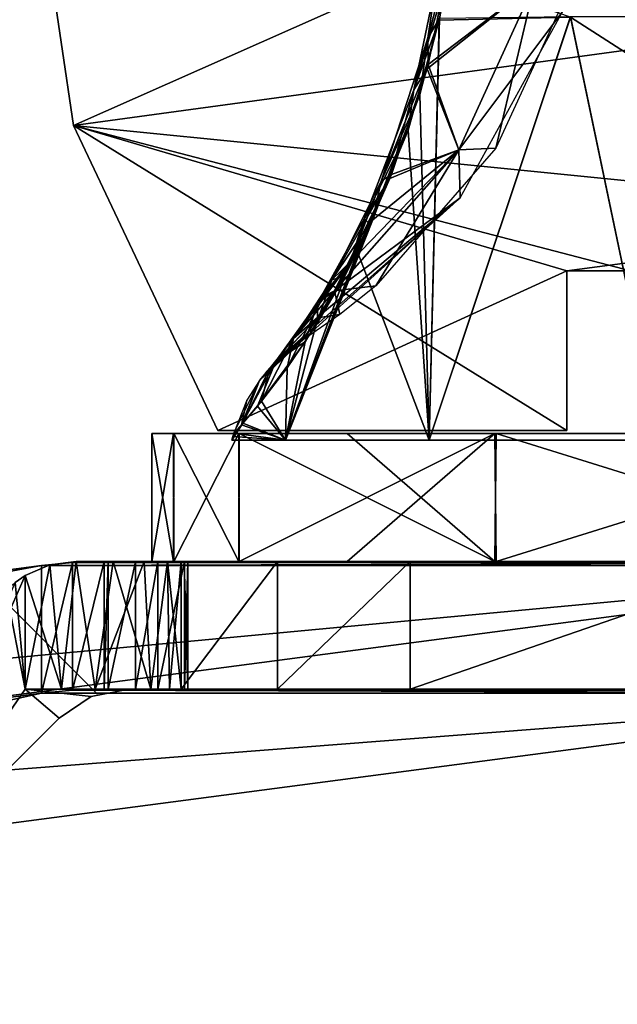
# Model space of a CAD drawing. Header units: millimetres. Extents: x -214 to 214, y -69 to 583.
# Tile 2 of 93: x -113 to -94, y -58 to -27. Entities that reach past the tile are written whole.
import ezdxf

# ---------------------------------------------------------------- set-up
doc = ezdxf.new("R2010")
doc.units = ezdxf.units.MM
doc.header["$LTSCALE"] = 62.021132
for name, color, linetype in [('10', 7, 'CONTINUOUS'), ('44', 7, 'CONTINUOUS'), ('46', 7, 'CONTINUOUS'), ('47', 7, 'CONTINUOUS'), ('50', 7, 'CONTINUOUS'), ('51', 7, 'CONTINUOUS'), ('52', 7, 'CONTINUOUS'), ('53', 7, 'CONTINUOUS'), ('643', 7, 'CONTINUOUS'), ('644', 7, 'CONTINUOUS'), ('654', 7, 'CONTINUOUS'), ('657', 7, 'CONTINUOUS'), ('658', 7, 'CONTINUOUS'), ('66', 7, 'CONTINUOUS'), ('660', 7, 'CONTINUOUS'), ('661', 7, 'CONTINUOUS'), ('662', 7, 'CONTINUOUS'), ('664', 7, 'CONTINUOUS'), ('67', 7, 'CONTINUOUS'), ('68', 7, 'CONTINUOUS'), ('696', 7, 'CONTINUOUS'), ('699', 7, 'CONTINUOUS'), ('700', 7, 'CONTINUOUS'), ('701', 7, 'CONTINUOUS'), ('702', 7, 'CONTINUOUS'), ('703', 7, 'CONTINUOUS'), ('704', 7, 'CONTINUOUS'), ('715', 7, 'CONTINUOUS'), ('8', 7, 'CONTINUOUS'), ('9', 7, 'CONTINUOUS')]:
    doc.layers.add(name, color=color, linetype=linetype)

msp = doc.modelspace()

# ---------------------------------------------------------------- linework, layer by layer
at = {"layer": '10', "color": 7, "linetype": 'Continuous'}
for points in [[(-110.95, -30.15, 1.5), (-112.5, -19.7, 1.5), (-110.95, -30.15, -1.5), (-110.95, -30.15, 1.5)], [(-112.5, -19.7, 1.5), (-112.5, -19.7, -1.5), (-110.95, -30.15, -1.5), (-112.5, -19.7, 1.5)], [(-106.433, -39.7, 1.5), (-110.95, -30.15, 1.5), (-106.433, -39.7, -1.5), (-106.433, -39.7, 1.5)], [(-110.95, -30.15, 1.5), (-110.95, -30.15, -1.5), (-106.433, -39.7, -1.5), (-110.95, -30.15, 1.5)]]:
    msp.add_3dface(points, dxfattribs=at)
at = {"layer": '44', "color": 7, "linetype": 'Continuous'}
for points in [[(-100.102, -29.175, -29.206), (-99.487, -26.785, -30.442), (-99.806, -40, -37.288), (-100.102, -29.175, -29.206)], [(-95.376, -26.739, -42.021), (-92.602, -40, -53.213), (-99.806, -40, -37.288), (-95.376, -26.739, -42.021)], [(-99.487, -26.785, -30.442), (-95.376, -26.739, -42.021), (-99.806, -40, -37.288), (-99.487, -26.785, -30.442)], [(-89.8, -26.729, -53.268), (-92.602, -40, -53.213), (-95.376, -26.739, -42.021), (-89.8, -26.729, -53.268)], [(-101.587, -33.129, -25.809), (-100.102, -29.175, -29.206), (-104.309, -40, -20.398), (-101.587, -33.129, -25.809)], [(-104.309, -40, -20.398), (-100.102, -29.175, -29.206), (-99.806, -40, -37.288), (-104.309, -40, -20.398)], [(-102.454, -34.864, -23.468), (-101.587, -33.129, -25.809), (-104.309, -40, -20.398), (-102.454, -34.864, -23.468)], [(-103.36, -36.412, -20.6), (-102.454, -34.864, -23.468), (-104.309, -40, -20.398), (-103.36, -36.412, -20.6)], [(-104.257, -37.739, -17.096), (-103.36, -36.412, -20.6), (-104.309, -40, -20.398), (-104.257, -37.739, -17.096)], [(-105.06, -38.784, -12.9), (-104.257, -37.739, -17.096), (-104.309, -40, -20.398), (-105.06, -38.784, -12.9)], [(-105.65, -39.476, -8.131), (-105.06, -38.784, -12.9), (-104.309, -40, -20.398), (-105.65, -39.476, -8.131)], [(-105.959, -39.892, -3), (-105.65, -39.476, -8.131), (-105.989, -40, -3), (-105.959, -39.892, -3)], [(-105.989, -40, -3), (-105.65, -39.476, -8.131), (-104.309, -40, -20.398), (-105.989, -40, -3)], [(-105.929, -39.783, -3), (-105.65, -39.476, -8.131), (-105.959, -39.892, -3), (-105.929, -39.783, -3)]]:
    msp.add_3dface(points, dxfattribs=at)
at = {"layer": '46', "color": 7, "linetype": 'Continuous'}
for points in [[(-99.836, -28.237, -26.315), (-96.502, -25.693, -15.93), (-99.037, -24.291, -28.194), (-99.836, -28.237, -26.315)], [(-98.884, -30.915, -15.54), (-96.502, -25.693, -15.93), (-99.836, -28.237, -26.315), (-98.884, -30.915, -15.54)], [(-98.884, -30.915, -15.54), (-95.623, -26.573, -3.001), (-96.502, -25.693, -15.93), (-98.884, -30.915, -15.54)], [(-98.833, -32.416, -3.001), (-95.623, -26.573, -3.001), (-98.884, -30.915, -15.54), (-98.833, -32.416, -3.001)], [(-100.993, -31.684, -23.008), (-98.884, -30.915, -15.54), (-99.836, -28.237, -26.315), (-100.993, -31.684, -23.008)], [(-102.789, -35.339, -15.099), (-98.833, -32.416, -3.001), (-98.884, -30.915, -15.54), (-102.789, -35.339, -15.099)], [(-102.789, -35.339, -15.099), (-98.884, -30.915, -15.54), (-102.258, -34.395, -18.022), (-102.789, -35.339, -15.099)], [(-102.258, -34.395, -18.022), (-98.884, -30.915, -15.54), (-101.63, -33.144, -20.743), (-102.258, -34.395, -18.022)], [(-101.63, -33.144, -20.743), (-98.884, -30.915, -15.54), (-100.993, -31.684, -23.008), (-101.63, -33.144, -20.743)], [(-103.786, -36.88, -3), (-98.833, -32.416, -3.001), (-103.618, -36.639, -7.406), (-103.786, -36.88, -3)], [(-103.618, -36.639, -7.406), (-98.833, -32.416, -3.001), (-103.286, -36.141, -11.351), (-103.618, -36.639, -7.406)], [(-103.286, -36.141, -11.351), (-98.833, -32.416, -3.001), (-102.789, -35.339, -15.099), (-103.286, -36.141, -11.351)]]:
    msp.add_3dface(points, dxfattribs=at)
at = {"layer": '47', "color": 7, "linetype": 'Continuous'}
for points in [[(-99.487, -26.785, -30.442), (-99.852, -27.412, -28.872), (-99.031, -21.933, -30.527), (-99.487, -26.785, -30.442)], [(-99.852, -27.412, -28.872), (-99.037, -24.291, -28.194), (-99.031, -21.933, -30.527), (-99.852, -27.412, -28.872)], [(-99.836, -28.237, -26.315), (-99.037, -24.291, -28.194), (-99.852, -27.412, -28.872), (-99.836, -28.237, -26.315)], [(-99.487, -26.785, -30.442), (-100.102, -29.175, -29.206), (-99.852, -27.412, -28.872), (-99.487, -26.785, -30.442)], [(-100.102, -29.175, -29.206), (-101.318, -31.892, -25.383), (-99.852, -27.412, -28.872), (-100.102, -29.175, -29.206)], [(-101.318, -31.892, -25.383), (-99.836, -28.237, -26.315), (-99.852, -27.412, -28.872), (-101.318, -31.892, -25.383)], [(-100.993, -31.684, -23.008), (-99.836, -28.237, -26.315), (-101.318, -31.892, -25.383), (-100.993, -31.684, -23.008)], [(-100.102, -29.175, -29.206), (-101.587, -33.129, -25.809), (-101.318, -31.892, -25.383), (-100.102, -29.175, -29.206)], [(-101.63, -33.144, -20.743), (-100.993, -31.684, -23.008), (-102.859, -34.982, -20.535), (-101.63, -33.144, -20.743)], [(-102.859, -34.982, -20.535), (-100.993, -31.684, -23.008), (-101.318, -31.892, -25.383), (-102.859, -34.982, -20.535)], [(-102.454, -34.864, -23.468), (-102.859, -34.982, -20.535), (-101.318, -31.892, -25.383), (-102.454, -34.864, -23.468)], [(-101.587, -33.129, -25.809), (-102.454, -34.864, -23.468), (-101.318, -31.892, -25.383), (-101.587, -33.129, -25.809)], [(-102.258, -34.395, -18.022), (-101.63, -33.144, -20.743), (-102.859, -34.982, -20.535), (-102.258, -34.395, -18.022)], [(-102.789, -35.339, -15.099), (-102.258, -34.395, -18.022), (-104.065, -36.82, -14.943), (-102.789, -35.339, -15.099)], [(-104.065, -36.82, -14.943), (-102.258, -34.395, -18.022), (-102.859, -34.982, -20.535), (-104.065, -36.82, -14.943)], [(-103.36, -36.412, -20.6), (-104.257, -37.739, -17.096), (-102.859, -34.982, -20.535), (-103.36, -36.412, -20.6)], [(-104.257, -37.739, -17.096), (-104.065, -36.82, -14.943), (-102.859, -34.982, -20.535), (-104.257, -37.739, -17.096)], [(-102.454, -34.864, -23.468), (-103.36, -36.412, -20.6), (-102.859, -34.982, -20.535), (-102.454, -34.864, -23.468)], [(-103.286, -36.141, -11.351), (-102.789, -35.339, -15.099), (-104.065, -36.82, -14.943), (-103.286, -36.141, -11.351)], [(-103.618, -36.639, -7.406), (-103.286, -36.141, -11.351), (-104.817, -37.774, -9.03), (-103.618, -36.639, -7.406)], [(-104.817, -37.774, -9.03), (-103.286, -36.141, -11.351), (-104.065, -36.82, -14.943), (-104.817, -37.774, -9.03)], [(-103.786, -36.88, -3), (-103.618, -36.639, -7.406), (-105.129, -38.132, -3), (-103.786, -36.88, -3)], [(-105.129, -38.132, -3), (-103.618, -36.639, -7.406), (-104.817, -37.774, -9.03), (-105.129, -38.132, -3)], [(-104.257, -37.739, -17.096), (-105.06, -38.784, -12.9), (-104.065, -36.82, -14.943), (-104.257, -37.739, -17.096)], [(-105.06, -38.784, -12.9), (-104.817, -37.774, -9.03), (-104.065, -36.82, -14.943), (-105.06, -38.784, -12.9)], [(-105.06, -38.784, -12.9), (-105.65, -39.476, -8.131), (-104.817, -37.774, -9.03), (-105.06, -38.784, -12.9)], [(-105.65, -39.476, -8.131), (-105.129, -38.132, -3), (-104.817, -37.774, -9.03), (-105.65, -39.476, -8.131)], [(-105.65, -39.476, -8.131), (-105.929, -39.783, -3), (-105.129, -38.132, -3), (-105.65, -39.476, -8.131)]]:
    msp.add_3dface(points, dxfattribs=at)
at = {"layer": '50', "color": 7, "linetype": 'Continuous'}
for points in [[(-99.5, -26.849, 30.417), (-95.379, -26.753, 42.017), (-99.225, -25.432, 30.942), (-99.5, -26.849, 30.417)], [(-92.602, -40, 53.213), (-95.379, -26.753, 42.017), (-99.806, -40, 37.288), (-92.602, -40, 53.213)], [(-95.379, -26.753, 42.017), (-99.5, -26.849, 30.417), (-99.806, -40, 37.288), (-95.379, -26.753, 42.017)], [(-90.237, -30.058, 53.259), (-89.801, -26.742, 53.268), (-95.379, -26.753, 42.017), (-90.237, -30.058, 53.259)], [(-92.602, -40, 53.213), (-90.237, -30.058, 53.259), (-95.379, -26.753, 42.017), (-92.602, -40, 53.213)], [(-99.5, -26.849, 30.417), (-100.462, -30.301, 28.44), (-99.806, -40, 37.288), (-99.5, -26.849, 30.417)], [(-100.462, -30.301, 28.44), (-102.058, -34.109, 24.578), (-99.806, -40, 37.288), (-100.462, -30.301, 28.44)], [(-102.058, -34.109, 24.578), (-103.693, -36.927, 19.394), (-104.309, -40, 20.398), (-102.058, -34.109, 24.578)], [(-99.806, -40, 37.288), (-102.058, -34.109, 24.578), (-104.309, -40, 20.398), (-99.806, -40, 37.288)], [(-103.693, -36.927, 19.394), (-105.188, -38.939, 12.062), (-104.309, -40, 20.398), (-103.693, -36.927, 19.394)], [(-105.188, -38.939, 12.062), (-105.689, -39.52, 7.673), (-104.309, -40, 20.398), (-105.188, -38.939, 12.062)], [(-105.689, -39.52, 7.673), (-105.929, -39.783, 3), (-104.309, -40, 20.398), (-105.689, -39.52, 7.673)], [(-105.959, -39.892, 3), (-105.989, -40, 3), (-104.309, -40, 20.398), (-105.959, -39.892, 3)], [(-105.929, -39.783, 3), (-105.959, -39.892, 3), (-104.309, -40, 20.398), (-105.929, -39.783, 3)]]:
    msp.add_3dface(points, dxfattribs=at)
at = {"layer": '51', "color": 7, "linetype": 'Continuous'}
for points in [[(-102.284, -34.444, 17.893), (-102.78, -35.323, 15.162), (-103.218, -35.547, 18.645), (-102.284, -34.444, 17.893)], [(-102.78, -35.323, 15.162), (-103.306, -36.172, 11.163), (-103.305, -35.709, 18.742), (-102.78, -35.323, 15.162)], [(-103.218, -35.547, 18.645), (-102.78, -35.323, 15.162), (-103.305, -35.709, 18.742), (-103.218, -35.547, 18.645)], [(-103.693, -36.927, 19.394), (-103.305, -35.709, 18.742), (-104.616, -37.532, 11.029), (-103.693, -36.927, 19.394)], [(-103.305, -35.709, 18.742), (-103.306, -36.172, 11.163), (-104.616, -37.532, 11.029), (-103.305, -35.709, 18.742)], [(-103.306, -36.172, 11.163), (-103.627, -36.653, 7.252), (-104.616, -37.532, 11.029), (-103.306, -36.172, 11.163)], [(-103.627, -36.653, 7.252), (-103.786, -36.88, 3), (-104.616, -37.532, 11.029), (-103.627, -36.653, 7.252)], [(-105.188, -38.939, 12.062), (-103.693, -36.927, 19.394), (-104.616, -37.532, 11.029), (-105.188, -38.939, 12.062)], [(-103.786, -36.88, 3), (-104.377, -37.319, 2.999), (-104.616, -37.532, 11.029), (-103.786, -36.88, 3)], [(-105.689, -39.52, 7.673), (-105.188, -38.939, 12.062), (-104.616, -37.532, 11.029), (-105.689, -39.52, 7.673)], [(-105.689, -39.52, 7.673), (-104.616, -37.532, 11.029), (-105.128, -38.131, 2.999), (-105.689, -39.52, 7.673)], [(-104.616, -37.532, 11.029), (-104.897, -37.841, 2.998), (-105.128, -38.131, 2.999), (-104.616, -37.532, 11.029)], [(-104.377, -37.319, 2.999), (-104.897, -37.841, 2.998), (-104.616, -37.532, 11.029), (-104.377, -37.319, 2.999)], [(-105.689, -39.52, 7.673), (-105.128, -38.131, 2.999), (-105.521, -38.755, 3.002), (-105.689, -39.52, 7.673)], [(-105.929, -39.783, 3), (-105.689, -39.52, 7.673), (-105.521, -38.755, 3.002), (-105.929, -39.783, 3)]]:
    msp.add_3dface(points, dxfattribs=at)
at = {"layer": '52', "color": 7, "linetype": 'Continuous'}
for points in [[(-99.051, -24.389, 28.164), (-96.502, -25.693, 15.93), (-99.875, -28.378, 26.218), (-99.051, -24.389, 28.164)], [(-96.502, -25.693, 15.93), (-98.884, -30.915, 15.54), (-99.875, -28.378, 26.218), (-96.502, -25.693, 15.93)], [(-96.502, -25.693, 15.93), (-97.719, -30.862, 3.001), (-98.884, -30.915, 15.54), (-96.502, -25.693, 15.93)], [(-95.331, -25.663, 3.001), (-97.719, -30.862, 3.001), (-96.502, -25.693, 15.93), (-95.331, -25.663, 3.001)], [(-99.875, -28.378, 26.218), (-98.884, -30.915, 15.54), (-101.044, -31.809, 22.842), (-99.875, -28.378, 26.218)], [(-101.482, -35.172, 3), (-102.78, -35.323, 15.162), (-98.884, -30.915, 15.54), (-101.482, -35.172, 3)], [(-98.884, -30.915, 15.54), (-102.78, -35.323, 15.162), (-101.044, -31.809, 22.842), (-98.884, -30.915, 15.54)], [(-97.719, -30.862, 3.001), (-101.482, -35.172, 3), (-98.884, -30.915, 15.54), (-97.719, -30.862, 3.001)], [(-101.044, -31.809, 22.842), (-102.78, -35.323, 15.162), (-101.671, -33.23, 20.586), (-101.044, -31.809, 22.842)], [(-102.78, -35.323, 15.162), (-102.284, -34.444, 17.893), (-101.671, -33.23, 20.586), (-102.78, -35.323, 15.162)], [(-103.306, -36.172, 11.163), (-102.78, -35.323, 15.162), (-102.604, -36.067, 3), (-103.306, -36.172, 11.163)], [(-102.604, -36.067, 3), (-102.78, -35.323, 15.162), (-101.482, -35.172, 3), (-102.604, -36.067, 3)], [(-103.786, -36.88, 3), (-103.306, -36.172, 11.163), (-102.604, -36.067, 3), (-103.786, -36.88, 3)], [(-103.786, -36.88, 3), (-103.627, -36.653, 7.252), (-103.306, -36.172, 11.163), (-103.786, -36.88, 3)]]:
    msp.add_3dface(points, dxfattribs=at)
at = {"layer": '53', "color": 7, "linetype": 'Continuous'}
for points in [[(-99.225, -25.432, 30.942), (-99.202, -23.812, 30.197), (-100.292, -29.033, 27.906), (-99.225, -25.432, 30.942)], [(-99.202, -23.812, 30.197), (-99.051, -24.389, 28.164), (-100.292, -29.033, 27.906), (-99.202, -23.812, 30.197)], [(-99.051, -24.389, 28.164), (-99.875, -28.378, 26.218), (-100.292, -29.033, 27.906), (-99.051, -24.389, 28.164)], [(-99.5, -26.849, 30.417), (-99.225, -25.432, 30.942), (-100.292, -29.033, 27.906), (-99.5, -26.849, 30.417)], [(-100.462, -30.301, 28.44), (-99.5, -26.849, 30.417), (-100.292, -29.033, 27.906), (-100.462, -30.301, 28.44)], [(-99.875, -28.378, 26.218), (-101.044, -31.809, 22.842), (-100.292, -29.033, 27.906), (-99.875, -28.378, 26.218)], [(-100.462, -30.301, 28.44), (-100.292, -29.033, 27.906), (-101.846, -33.069, 23.9), (-100.462, -30.301, 28.44)], [(-100.292, -29.033, 27.906), (-101.044, -31.809, 22.842), (-101.846, -33.069, 23.9), (-100.292, -29.033, 27.906)], [(-102.058, -34.109, 24.578), (-100.462, -30.301, 28.44), (-101.846, -33.069, 23.9), (-102.058, -34.109, 24.578)], [(-101.044, -31.809, 22.842), (-101.671, -33.23, 20.586), (-101.846, -33.069, 23.9), (-101.044, -31.809, 22.842)], [(-103.305, -35.709, 18.742), (-102.058, -34.109, 24.578), (-101.846, -33.069, 23.9), (-103.305, -35.709, 18.742)], [(-103.218, -35.547, 18.645), (-103.305, -35.709, 18.742), (-101.846, -33.069, 23.9), (-103.218, -35.547, 18.645)], [(-102.284, -34.444, 17.893), (-103.218, -35.547, 18.645), (-101.846, -33.069, 23.9), (-102.284, -34.444, 17.893)], [(-101.671, -33.23, 20.586), (-102.284, -34.444, 17.893), (-101.846, -33.069, 23.9), (-101.671, -33.23, 20.586)], [(-103.693, -36.927, 19.394), (-102.058, -34.109, 24.578), (-103.305, -35.709, 18.742), (-103.693, -36.927, 19.394)]]:
    msp.add_3dface(points, dxfattribs=at)
at = {"layer": '643', "color": 7, "linetype": 'Continuous'}
for points in [[(-112.468, -47.8, -19), (-111.326, -47.8, -19.134), (-109.216, -47.8, -19), (-112.468, -47.8, -19)], [(-112.468, -47.8, 19), (-109.216, -47.8, 19), (-111.326, -47.8, 19.134), (-112.468, -47.8, 19)], [(-111.326, -47.8, -19.134), (-110.272, -47.8, -19.509), (-109.216, -47.8, -19), (-111.326, -47.8, -19.134)], [(-111.326, -47.8, 19.134), (-109.216, -47.8, 19), (-110.272, -47.8, 19.509), (-111.326, -47.8, 19.134)], [(-110.272, -47.8, -19.509), (-108.533, -47.8, -20.915), (-109.216, -47.8, -19), (-110.272, -47.8, -19.509)], [(-110.272, -47.8, 19.509), (-109.216, -47.8, 19), (-108.533, -47.8, 20.915), (-110.272, -47.8, 19.509)], [(-109.998, -47.8, 28.866), (-109.868, -47.8, 28.791), (-79.998, -47.8, 80.828), (-109.998, -47.8, 28.866)], [(-109.868, -47.8, 28.791), (-109.009, -47.8, 28.163), (-79.998, -47.8, 80.828), (-109.868, -47.8, 28.791)], [(-109.216, -47.8, -19), (-108.533, -47.8, -20.915), (-109.216, -47.8, 19), (-109.216, -47.8, -19)], [(-109.216, -47.8, 19), (-108.533, -47.8, -20.915), (-108.533, -47.8, 20.915), (-109.216, -47.8, 19)], [(-109.009, -47.8, 28.163), (-108.316, -47.8, 27.39), (-79.998, -47.8, 80.828), (-109.009, -47.8, 28.163)], [(-108.533, -47.8, -20.915), (-107.947, -47.8, -21.868), (-108.533, -47.8, 20.915), (-108.533, -47.8, -20.915)], [(-108.533, -47.8, 20.915), (-107.947, -47.8, -21.868), (-107.947, -47.8, 21.868), (-108.533, -47.8, 20.915)], [(-108.316, -47.8, 27.39), (-107.476, -47.8, 25.49), (-79.998, -47.8, 80.828), (-108.316, -47.8, 27.39)], [(-107.947, -47.8, -21.868), (-107.578, -47.8, -22.957), (-107.947, -47.8, 21.868), (-107.947, -47.8, -21.868)], [(-107.947, -47.8, 21.868), (-107.578, -47.8, -22.957), (-107.578, -47.8, 22.957), (-107.947, -47.8, 21.868)], [(-107.578, -47.8, -22.957), (-104.559, -47.8, -34.162), (-107.578, -47.8, 22.957), (-107.578, -47.8, -22.957)], [(-107.578, -47.8, 22.957), (-104.559, -47.8, -34.162), (-107.531, -47.8, 23.177), (-107.578, -47.8, 22.957)], [(-107.531, -47.8, 23.177), (-104.559, -47.8, -34.162), (-107.483, -47.8, 23.398), (-107.531, -47.8, 23.177)], [(-107.483, -47.8, 23.398), (-104.559, -47.8, -34.162), (-107.37, -47.8, 24.456), (-107.483, -47.8, 23.398)], [(-107.37, -47.8, 24.456), (-88.818, -47.8, -64.894), (-107.476, -47.8, 25.49), (-107.37, -47.8, 24.456)], [(-107.476, -47.8, 25.49), (-88.818, -47.8, -64.894), (-79.998, -47.8, 80.828), (-107.476, -47.8, 25.49)], [(-100.401, -47.8, -44.938), (-88.818, -47.8, -64.894), (-107.37, -47.8, 24.456), (-100.401, -47.8, -44.938)], [(-104.559, -47.8, -34.162), (-100.401, -47.8, -44.938), (-107.37, -47.8, 24.456), (-104.559, -47.8, -34.162)]]:
    msp.add_3dface(points, dxfattribs=at)
at = {"layer": '644', "color": 7, "linetype": 'Continuous'}
for points in [[(-110.873, -43.8, 19.261), (-109.706, -43.8, 19.832), (-110.873, -43.8, -19.261), (-110.873, -43.8, 19.261)], [(-110.873, -43.8, -19.261), (-109.706, -43.8, 19.832), (-109.706, -43.8, -19.832), (-110.873, -43.8, -19.261)], [(-109.998, -43.8, 28.866), (-79.998, -43.8, 80.828), (-109.868, -43.8, 28.791), (-109.998, -43.8, 28.866)], [(-109.868, -43.8, 28.791), (-79.998, -43.8, 80.828), (-109.009, -43.8, 28.163), (-109.868, -43.8, 28.791)], [(-109.706, -43.8, 19.832), (-108.737, -43.8, 20.674), (-109.706, -43.8, -19.832), (-109.706, -43.8, 19.832)], [(-109.706, -43.8, -19.832), (-108.737, -43.8, 20.674), (-108.737, -43.8, -20.674), (-109.706, -43.8, -19.832)], [(-109.009, -43.8, 28.163), (-79.998, -43.8, 80.828), (-108.316, -43.8, 27.39), (-109.009, -43.8, 28.163)], [(-108.737, -43.8, 20.674), (-108.012, -43.8, 21.732), (-108.737, -43.8, -20.674), (-108.737, -43.8, 20.674)], [(-108.737, -43.8, -20.674), (-108.012, -43.8, 21.732), (-108.012, -43.8, -21.732), (-108.737, -43.8, -20.674)], [(-108.316, -43.8, 27.39), (-79.998, -43.8, 80.828), (-107.476, -43.8, 25.49), (-108.316, -43.8, 27.39)], [(-108.012, -43.8, 21.732), (-107.578, -43.8, 22.957), (-108.012, -43.8, -21.732), (-108.012, -43.8, 21.732)], [(-108.012, -43.8, -21.732), (-107.578, -43.8, 22.957), (-107.578, -43.8, -22.957), (-108.012, -43.8, -21.732)], [(-107.483, -43.8, 23.398), (-107.37, -43.8, 24.456), (-107.578, -43.8, -22.957), (-107.483, -43.8, 23.398)], [(-107.578, -43.8, -22.957), (-107.37, -43.8, 24.456), (-104.559, -43.8, -34.162), (-107.578, -43.8, -22.957)], [(-107.531, -43.8, 23.177), (-107.483, -43.8, 23.398), (-107.578, -43.8, -22.957), (-107.531, -43.8, 23.177)], [(-107.578, -43.8, 22.957), (-107.531, -43.8, 23.177), (-107.578, -43.8, -22.957), (-107.578, -43.8, 22.957)], [(-107.476, -43.8, 25.49), (-79.998, -43.8, 80.828), (-107.37, -43.8, 24.456), (-107.476, -43.8, 25.49)], [(-107.37, -43.8, 24.456), (-79.998, -43.8, 80.828), (-104.559, -43.8, -34.162), (-107.37, -43.8, 24.456)], [(-104.559, -43.8, -34.162), (-79.998, -43.8, 80.828), (-100.401, -43.8, -44.938), (-104.559, -43.8, -34.162)], [(-100.401, -43.8, -44.938), (-79.998, -43.8, 80.828), (-88.818, -43.8, -64.894), (-100.401, -43.8, -44.938)]]:
    msp.add_3dface(points, dxfattribs=at)
at = {"layer": '654', "color": 7, "linetype": 'Continuous'}
for points in [[(-104.559, -47.8, -34.162), (-107.578, -47.8, -22.957), (-104.559, -43.8, -34.162), (-104.559, -47.8, -34.162)], [(-107.578, -47.8, -22.957), (-107.578, -43.8, -22.957), (-104.559, -43.8, -34.162), (-107.578, -47.8, -22.957)], [(-100.401, -47.8, -44.938), (-104.559, -47.8, -34.162), (-100.401, -43.8, -44.938), (-100.401, -47.8, -44.938)], [(-104.559, -47.8, -34.162), (-104.559, -43.8, -34.162), (-100.401, -43.8, -44.938), (-104.559, -47.8, -34.162)], [(-88.818, -47.8, -64.894), (-100.401, -47.8, -44.938), (-88.818, -43.8, -64.894), (-88.818, -47.8, -64.894)], [(-100.401, -47.8, -44.938), (-100.401, -43.8, -44.938), (-88.818, -43.8, -64.894), (-100.401, -47.8, -44.938)]]:
    msp.add_3dface(points, dxfattribs=at)
at = {"layer": '657', "color": 7, "linetype": 'Continuous'}
for points in [[(-111.326, -47.8, -19.134), (-112.468, -47.8, -19), (-111.694, -43.911, -19.06), (-111.326, -47.8, -19.134)], [(-112.468, -47.8, -19), (-112.468, -44.242, -19), (-111.694, -43.911, -19.06), (-112.468, -47.8, -19)], [(-110.873, -43.8, -19.261), (-111.326, -47.8, -19.134), (-111.694, -43.911, -19.06), (-110.873, -43.8, -19.261)], [(-110.272, -47.8, -19.509), (-111.326, -47.8, -19.134), (-110.873, -43.8, -19.261), (-110.272, -47.8, -19.509)], [(-110.272, -47.8, -19.509), (-110.873, -43.8, -19.261), (-109.706, -43.8, -19.832), (-110.272, -47.8, -19.509)], [(-108.533, -47.8, -20.915), (-110.272, -47.8, -19.509), (-108.737, -43.8, -20.674), (-108.533, -47.8, -20.915)], [(-110.272, -47.8, -19.509), (-109.706, -43.8, -19.832), (-108.737, -43.8, -20.674), (-110.272, -47.8, -19.509)], [(-108.533, -47.8, -20.915), (-108.737, -43.8, -20.674), (-108.012, -43.8, -21.732), (-108.533, -47.8, -20.915)], [(-107.947, -47.8, -21.868), (-108.533, -47.8, -20.915), (-108.012, -43.8, -21.732), (-107.947, -47.8, -21.868)], [(-107.947, -47.8, -21.868), (-108.012, -43.8, -21.732), (-107.578, -43.8, -22.957), (-107.947, -47.8, -21.868)], [(-107.578, -47.8, -22.957), (-107.947, -47.8, -21.868), (-107.578, -43.8, -22.957), (-107.578, -47.8, -22.957)]]:
    msp.add_3dface(points, dxfattribs=at)
at = {"layer": '658', "color": 7, "linetype": 'Continuous'}
for points in [[(-112.468, -44.242, -19), (-112.468, -47.8, -19), (-116.793, -54.093, -19), (-112.468, -44.242, -19)], [(-112.781, -44.457, -19), (-112.468, -44.242, -19), (-116.793, -54.093, -19), (-112.781, -44.457, -19)], [(-116.793, -54.093, -19), (-112.468, -47.8, -19), (-111.408, -48.708, -19), (-116.793, -54.093, -19)], [(-112.468, -47.8, -19), (-109.216, -47.8, -19), (-110.402, -48.036, -19), (-112.468, -47.8, -19)], [(-111.408, -48.708, -19), (-112.468, -47.8, -19), (-110.402, -48.036, -19), (-111.408, -48.708, -19)]]:
    msp.add_3dface(points, dxfattribs=at)
at = {"layer": '66', "color": 7, "linetype": 'Continuous'}
for points in [[(-108.5, -39.8), (-107.816, -39.8, -12.162), (-108.5, -43.8), (-108.5, -39.8)], [(-108.5, -43.8), (-107.816, -39.8, -12.162), (-107.814, -43.8, -12.179), (-108.5, -43.8)], [(-107.816, -39.8, -12.162), (-105.774, -39.8, -24.162), (-107.814, -43.8, -12.179), (-107.816, -39.8, -12.162)], [(-107.814, -43.8, -12.179), (-105.774, -39.8, -24.162), (-105.764, -43.8, -24.211), (-107.814, -43.8, -12.179)], [(-105.774, -39.8, -24.162), (-97.752, -39.8, -47.084), (-105.764, -43.8, -24.211), (-105.774, -39.8, -24.162)], [(-105.764, -43.8, -24.211), (-97.752, -39.8, -47.084), (-102.378, -43.8, -35.931), (-105.764, -43.8, -24.211)], [(-102.378, -43.8, -35.931), (-97.752, -39.8, -47.084), (-97.708, -43.8, -47.174), (-102.378, -43.8, -35.931)], [(-97.752, -39.8, -47.084), (-84.833, -39.8, -67.643), (-97.708, -43.8, -47.174), (-97.752, -39.8, -47.084)], [(-97.708, -43.8, -47.174), (-84.833, -39.8, -67.643), (-84.775, -43.8, -67.716), (-97.708, -43.8, -47.174)]]:
    msp.add_3dface(points, dxfattribs=at)
at = {"layer": '660', "color": 7, "linetype": 'Continuous'}
for points in [[(-111.694, -43.911, -19.06), (-112.468, -44.242, -19), (-111.694, -43.911, 19.06), (-111.694, -43.911, -19.06)], [(-111.694, -43.911, 19.06), (-112.468, -44.242, -19), (-112.468, -44.242, 19), (-111.694, -43.911, 19.06)], [(-110.873, -43.8, 19.261), (-110.873, -43.8, -19.261), (-111.694, -43.911, -19.06), (-110.873, -43.8, 19.261)], [(-110.873, -43.8, 19.261), (-111.694, -43.911, -19.06), (-111.694, -43.911, 19.06), (-110.873, -43.8, 19.261)], [(-112.468, -44.242, -19), (-112.781, -44.457, -19), (-112.468, -44.242, 19), (-112.468, -44.242, -19)], [(-112.468, -44.242, 19), (-112.781, -44.457, -19), (-112.781, -44.457, 19), (-112.468, -44.242, 19)]]:
    msp.add_3dface(points, dxfattribs=at)
at = {"layer": '661', "color": 7, "linetype": 'Continuous'}
for points in [[(-111.326, -47.8, 19.134), (-111.694, -43.911, 19.06), (-112.468, -44.242, 19), (-111.326, -47.8, 19.134)], [(-111.326, -47.8, 19.134), (-110.873, -43.8, 19.261), (-111.694, -43.911, 19.06), (-111.326, -47.8, 19.134)], [(-111.326, -47.8, 19.134), (-110.272, -47.8, 19.509), (-110.873, -43.8, 19.261), (-111.326, -47.8, 19.134)], [(-110.272, -47.8, 19.509), (-109.706, -43.8, 19.832), (-110.873, -43.8, 19.261), (-110.272, -47.8, 19.509)], [(-110.272, -47.8, 19.509), (-108.533, -47.8, 20.915), (-109.706, -43.8, 19.832), (-110.272, -47.8, 19.509)], [(-108.533, -47.8, 20.915), (-108.737, -43.8, 20.674), (-109.706, -43.8, 19.832), (-108.533, -47.8, 20.915)], [(-108.533, -47.8, 20.915), (-108.012, -43.8, 21.732), (-108.737, -43.8, 20.674), (-108.533, -47.8, 20.915)], [(-108.533, -47.8, 20.915), (-107.947, -47.8, 21.868), (-108.012, -43.8, 21.732), (-108.533, -47.8, 20.915)], [(-107.947, -47.8, 21.868), (-107.578, -47.8, 22.957), (-108.012, -43.8, 21.732), (-107.947, -47.8, 21.868)], [(-107.578, -47.8, 22.957), (-107.578, -43.8, 22.957), (-108.012, -43.8, 21.732), (-107.578, -47.8, 22.957)], [(-112.468, -47.8, 19), (-111.326, -47.8, 19.134), (-112.468, -44.242, 19), (-112.468, -47.8, 19)]]:
    msp.add_3dface(points, dxfattribs=at)
at = {"layer": '662', "color": 7, "linetype": 'Continuous'}
for points in [[(-112.468, -47.8, 19), (-112.468, -44.242, 19), (-112.781, -44.457, 19), (-112.468, -47.8, 19)], [(-112.468, -47.8, 19), (-113.065, -44.708, 19), (-116.793, -54.093, 19), (-112.468, -47.8, 19)], [(-112.468, -47.8, 19), (-112.781, -44.457, 19), (-113.065, -44.708, 19), (-112.468, -47.8, 19)], [(-111.408, -48.708, 19), (-112.468, -47.8, 19), (-116.793, -54.093, 19), (-111.408, -48.708, 19)], [(-109.216, -47.8, 19), (-112.468, -47.8, 19), (-110.402, -48.036, 19), (-109.216, -47.8, 19)], [(-110.402, -48.036, 19), (-112.468, -47.8, 19), (-111.408, -48.708, 19), (-110.402, -48.036, 19)]]:
    msp.add_3dface(points, dxfattribs=at)
at = {"layer": '664', "color": 7, "linetype": 'Continuous'}
for points in [[(-120.328, -57.628, 14), (-111.408, -48.708, 19), (-120.206, -57.506, 15.303), (-120.328, -57.628, 14)], [(-111.408, -48.708, 19), (-120.328, -57.628, 14), (-117.5, -54.8, 14), (-111.408, -48.708, 19)], [(-120.206, -57.506, 15.303), (-111.408, -48.708, 19), (-119.852, -57.152, 16.505), (-120.206, -57.506, 15.303)], [(-111.408, -48.708, -14), (-117.5, -54.8, -14), (-120.206, -57.506, -15.303), (-111.408, -48.708, -14)], [(-119.852, -57.152, -16.504), (-111.408, -48.708, -14), (-120.206, -57.506, -15.303), (-119.852, -57.152, -16.504)], [(-119.852, -57.152, 16.505), (-111.408, -48.708, 19), (-118.564, -55.864, 18.327), (-119.852, -57.152, 16.505)], [(-118.564, -55.864, -18.326), (-111.408, -48.708, -14), (-119.852, -57.152, -16.504), (-118.564, -55.864, -18.326)], [(-118.564, -55.864, 18.327), (-111.408, -48.708, 19), (-117.714, -55.014, 18.827), (-118.564, -55.864, 18.327)], [(-117.714, -55.014, -18.827), (-111.408, -48.708, -14), (-118.564, -55.864, -18.326), (-117.714, -55.014, -18.827)], [(-116.793, -54.093, -19), (-111.408, -48.708, -14), (-117.714, -55.014, -18.827), (-116.793, -54.093, -19)], [(-111.408, -48.708, 19), (-116.793, -54.093, 19), (-117.714, -55.014, 18.827), (-111.408, -48.708, 19)], [(-111.408, -48.708, 14), (-111.408, -48.708, 19), (-117.5, -54.8, 14), (-111.408, -48.708, 14)], [(-116.793, -54.093, -19), (-111.408, -48.708, -19), (-111.408, -48.708, -14), (-116.793, -54.093, -19)]]:
    msp.add_3dface(points, dxfattribs=at)
at = {"layer": '67', "color": 7, "linetype": 'Continuous'}
for points in [[(-108.5, -39.8), (-108.5, -43.8), (-107.817, -43.8, 12.154), (-108.5, -39.8)], [(-107.813, -39.8, 12.187), (-108.5, -39.8), (-107.817, -43.8, 12.154), (-107.813, -39.8, 12.187)], [(-105.776, -43.8, 24.16), (-107.813, -39.8, 12.187), (-107.817, -43.8, 12.154), (-105.776, -43.8, 24.16)], [(-105.763, -39.8, 24.214), (-107.813, -39.8, 12.187), (-105.776, -43.8, 24.16), (-105.763, -39.8, 24.214)], [(-97.75, -43.8, 47.087), (-105.763, -39.8, 24.214), (-105.776, -43.8, 24.16), (-97.75, -43.8, 47.087)], [(-102.377, -39.8, 35.93), (-105.763, -39.8, 24.214), (-97.75, -43.8, 47.087), (-102.377, -39.8, 35.93)], [(-97.71, -39.8, 47.171), (-102.377, -39.8, 35.93), (-97.75, -43.8, 47.087), (-97.71, -39.8, 47.171)], [(-84.835, -43.8, 67.641), (-97.71, -39.8, 47.171), (-97.75, -43.8, 47.087), (-84.835, -43.8, 67.641)], [(-84.773, -39.8, 67.718), (-97.71, -39.8, 47.171), (-84.835, -43.8, 67.641), (-84.773, -39.8, 67.718)]]:
    msp.add_3dface(points, dxfattribs=at)
at = {"layer": '68', "color": 7, "linetype": 'Continuous'}
for points in [[(108.5, -39.8), (107.813, -39.8, -12.187), (-108.5, -39.8), (108.5, -39.8)], [(108.5, -39.8), (-108.5, -39.8), (-107.813, -39.8, 12.187), (108.5, -39.8)], [(107.813, -39.8, -12.187), (-107.816, -39.8, -12.162), (-108.5, -39.8), (107.813, -39.8, -12.187)], [(107.813, -39.8, -12.187), (-105.774, -39.8, -24.162), (-107.816, -39.8, -12.162), (107.813, -39.8, -12.187)], [(108.5, -39.8), (-107.813, -39.8, 12.187), (107.816, -39.8, 12.162), (108.5, -39.8)], [(-107.813, -39.8, 12.187), (-105.763, -39.8, 24.214), (105.774, -39.8, 24.162), (-107.813, -39.8, 12.187)], [(-107.813, -39.8, 12.187), (105.774, -39.8, 24.162), (107.816, -39.8, 12.162), (-107.813, -39.8, 12.187)], [(107.813, -39.8, -12.187), (105.763, -39.8, -24.214), (-105.774, -39.8, -24.162), (107.813, -39.8, -12.187)], [(105.763, -39.8, -24.214), (102.377, -39.8, -35.93), (-105.774, -39.8, -24.162), (105.763, -39.8, -24.214)], [(102.377, -39.8, -35.93), (-97.752, -39.8, -47.084), (-105.774, -39.8, -24.162), (102.377, -39.8, -35.93)], [(-105.763, -39.8, 24.214), (-102.377, -39.8, 35.93), (105.774, -39.8, 24.162), (-105.763, -39.8, 24.214)], [(-102.377, -39.8, 35.93), (-97.71, -39.8, 47.171), (97.752, -39.8, 47.084), (-102.377, -39.8, 35.93)], [(-102.377, -39.8, 35.93), (97.752, -39.8, 47.084), (105.774, -39.8, 24.162), (-102.377, -39.8, 35.93)], [(102.377, -39.8, -35.93), (97.71, -39.8, -47.171), (-97.752, -39.8, -47.084), (102.377, -39.8, -35.93)], [(97.71, -39.8, -47.171), (-84.833, -39.8, -67.643), (-97.752, -39.8, -47.084), (97.71, -39.8, -47.171)], [(-97.71, -39.8, 47.171), (-84.773, -39.8, 67.718), (84.833, -39.8, 67.643), (-97.71, -39.8, 47.171)], [(-97.71, -39.8, 47.171), (84.833, -39.8, 67.643), (97.752, -39.8, 47.084), (-97.71, -39.8, 47.171)]]:
    msp.add_3dface(points, dxfattribs=at)
at = {"layer": '696', "color": 7, "linetype": 'Continuous'}
for points in [[(-81.959, -43.929, 81.96), (-156.015, -53.671, 124.716), (-81.959, -47.929, 81.96), (-81.959, -43.929, 81.96)], [(-81.959, -47.929, 81.96), (-156.015, -53.671, 124.716), (-156.015, -57.671, 124.716), (-81.959, -47.929, 81.96)]]:
    msp.add_3dface(points, dxfattribs=at)
at = {"layer": '699', "color": 7, "linetype": 'Continuous'}
for points in [[(-156.015, -57.671, 124.716), (-186.015, -57.671, 72.755), (-111.959, -47.929, 29.998), (-156.015, -57.671, 124.716)], [(-81.959, -47.929, 81.96), (-156.015, -57.671, 124.716), (-111.959, -47.929, 29.998), (-81.959, -47.929, 81.96)]]:
    msp.add_3dface(points, dxfattribs=at)
at = {"layer": '700', "color": 7, "linetype": 'Continuous'}
for points in [[(-81.959, -47.929, 81.96), (-111.959, -47.929, 29.998), (-110.98, -47.832, 29.433), (-81.959, -47.929, 81.96)], [(-109.998, -47.8, 28.866), (-80.98, -47.832, 81.395), (-110.98, -47.832, 29.433), (-109.998, -47.8, 28.866)], [(-80.98, -47.832, 81.395), (-81.959, -47.929, 81.96), (-110.98, -47.832, 29.433), (-80.98, -47.832, 81.395)], [(-109.998, -47.8, 28.866), (-79.998, -47.8, 80.828), (-80.98, -47.832, 81.395), (-109.998, -47.8, 28.866)]]:
    msp.add_3dface(points, dxfattribs=at)
at = {"layer": '701', "color": 7, "linetype": 'Continuous'}
for points in [[(-111.959, -47.929, 29.998), (-186.015, -57.671, 72.755), (-111.959, -43.929, 29.998), (-111.959, -47.929, 29.998)], [(-111.959, -43.929, 29.998), (-186.015, -57.671, 72.755), (-186.015, -53.671, 72.755), (-111.959, -43.929, 29.998)], [(-110.98, -47.832, 29.433), (-111.959, -47.929, 29.998), (-110.98, -43.832, 29.433), (-110.98, -47.832, 29.433)], [(-110.98, -43.832, 29.433), (-111.959, -47.929, 29.998), (-111.959, -43.929, 29.998), (-110.98, -43.832, 29.433)], [(-109.998, -43.8, 28.866), (-109.998, -47.8, 28.866), (-110.98, -47.832, 29.433), (-109.998, -43.8, 28.866)], [(-109.998, -43.8, 28.866), (-110.98, -47.832, 29.433), (-110.98, -43.832, 29.433), (-109.998, -43.8, 28.866)], [(-109.868, -47.8, 28.791), (-109.998, -47.8, 28.866), (-109.868, -43.8, 28.791), (-109.868, -47.8, 28.791)], [(-109.998, -47.8, 28.866), (-109.998, -43.8, 28.866), (-109.868, -43.8, 28.791), (-109.998, -47.8, 28.866)]]:
    msp.add_3dface(points, dxfattribs=at)
at = {"layer": '702', "color": 7, "linetype": 'Continuous'}
for points in [[(-109.009, -47.8, 28.163), (-109.868, -47.8, 28.791), (-109.009, -43.8, 28.163), (-109.009, -47.8, 28.163)], [(-109.868, -47.8, 28.791), (-109.868, -43.8, 28.791), (-109.009, -43.8, 28.163), (-109.868, -47.8, 28.791)], [(-108.316, -47.8, 27.39), (-109.009, -47.8, 28.163), (-108.316, -43.8, 27.39), (-108.316, -47.8, 27.39)], [(-109.009, -47.8, 28.163), (-109.009, -43.8, 28.163), (-108.316, -43.8, 27.39), (-109.009, -47.8, 28.163)], [(-107.476, -47.8, 25.49), (-108.316, -47.8, 27.39), (-107.476, -43.8, 25.49), (-107.476, -47.8, 25.49)], [(-108.316, -47.8, 27.39), (-108.316, -43.8, 27.39), (-107.476, -43.8, 25.49), (-108.316, -47.8, 27.39)], [(-107.483, -47.8, 23.398), (-107.37, -47.8, 24.456), (-107.483, -43.8, 23.398), (-107.483, -47.8, 23.398)], [(-107.37, -47.8, 24.456), (-107.37, -43.8, 24.456), (-107.483, -43.8, 23.398), (-107.37, -47.8, 24.456)], [(-107.37, -47.8, 24.456), (-107.476, -47.8, 25.49), (-107.37, -43.8, 24.456), (-107.37, -47.8, 24.456)], [(-107.476, -47.8, 25.49), (-107.476, -43.8, 25.49), (-107.37, -43.8, 24.456), (-107.476, -47.8, 25.49)]]:
    msp.add_3dface(points, dxfattribs=at)
at = {"layer": '703', "color": 7, "linetype": 'Continuous'}
for points in [[(-81.959, -43.929, 81.96), (-80.98, -43.832, 81.395), (-111.959, -43.929, 29.998), (-81.959, -43.929, 81.96)], [(-80.98, -43.832, 81.395), (-110.98, -43.832, 29.433), (-111.959, -43.929, 29.998), (-80.98, -43.832, 81.395)], [(-79.998, -43.8, 80.828), (-109.998, -43.8, 28.866), (-110.98, -43.832, 29.433), (-79.998, -43.8, 80.828)], [(-80.98, -43.832, 81.395), (-79.998, -43.8, 80.828), (-110.98, -43.832, 29.433), (-80.98, -43.832, 81.395)]]:
    msp.add_3dface(points, dxfattribs=at)
at = {"layer": '704', "color": 7, "linetype": 'Continuous'}
for points in [[(-156.015, -53.671, 124.716), (-81.959, -43.929, 81.96), (-186.015, -53.671, 72.755), (-156.015, -53.671, 124.716)], [(-81.959, -43.929, 81.96), (-111.959, -43.929, 29.998), (-186.015, -53.671, 72.755), (-81.959, -43.929, 81.96)]]:
    msp.add_3dface(points, dxfattribs=at)
at = {"layer": '715', "color": 7, "linetype": 'Continuous'}
for points in [[(-110.198, -47.96, 14), (-113.257, -44.901, 14), (-113.257, -44.901, -14), (-110.198, -47.96, 14)], [(-110.198, -47.96, -14), (-110.198, -47.96, 14), (-113.257, -44.901, -14), (-110.198, -47.96, -14)]]:
    msp.add_3dface(points, dxfattribs=at)
at = {"layer": '8', "color": 7, "linetype": 'Continuous'}
for points in [[(-110.95, -30.15, 1.5), (-87.387, -19.7, 1.5), (-112.5, -19.7, 1.5), (-110.95, -30.15, 1.5)], [(-86.13, -26.769, 1.5), (-87.387, -19.7, 1.5), (-110.95, -30.15, 1.5), (-86.13, -26.769, 1.5)], [(-82.5, -32.985, 1.5), (-86.13, -26.769, 1.5), (-110.95, -30.15, 1.5), (-82.5, -32.985, 1.5)], [(-95.5, -34.7, 1.5), (-82.5, -32.985, 1.5), (-110.95, -30.15, 1.5), (-95.5, -34.7, 1.5)], [(-106.433, -39.7, 1.5), (-95.5, -34.7, 1.5), (-110.95, -30.15, 1.5), (-106.433, -39.7, 1.5)], [(-93.5, -34.7, 1.5), (-82.5, -32.985, 1.5), (-95.5, -34.7, 1.5), (-93.5, -34.7, 1.5)], [(-95.5, -39.7, 1.5), (-95.5, -34.7, 1.5), (-106.433, -39.7, 1.5), (-95.5, -39.7, 1.5)]]:
    msp.add_3dface(points, dxfattribs=at)
at = {"layer": '9', "color": 7, "linetype": 'Continuous'}
for points in [[(-112.5, -19.7, -1.5), (-86.13, -26.769, -1.5), (-110.95, -30.15, -1.5), (-112.5, -19.7, -1.5)], [(-86.13, -26.769, -1.5), (-82.5, -32.985, -1.5), (-110.95, -30.15, -1.5), (-86.13, -26.769, -1.5)], [(-110.95, -30.15, -1.5), (-82.5, -32.985, -1.5), (-93.5, -34.7, -1.5), (-110.95, -30.15, -1.5)], [(-106.433, -39.7, -1.5), (-110.95, -30.15, -1.5), (-95.5, -39.7, -1.5), (-106.433, -39.7, -1.5)], [(-95.5, -39.7, -1.5), (-110.95, -30.15, -1.5), (-95.5, -34.7, -1.5), (-95.5, -39.7, -1.5)], [(-95.5, -34.7, -1.5), (-110.95, -30.15, -1.5), (-93.5, -34.7, -1.5), (-95.5, -34.7, -1.5)]]:
    msp.add_3dface(points, dxfattribs=at)

doc.saveas('drawing.dxf')
